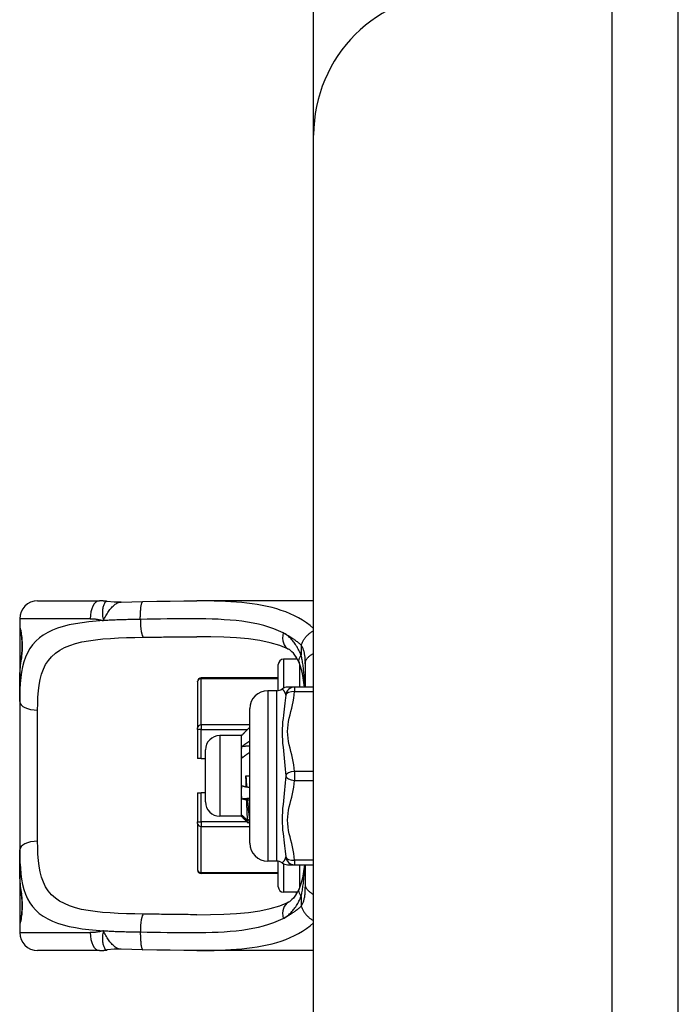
# Model space of a CAD drawing. Header units: inches. Extents: x 4 to 114, y 7 to 59.
# Tile 83 of 98: x 32.24 to 33.68, y 33.17 to 35.33. Entities that reach past the tile are written whole.
import ezdxf

# ---------------------------------------------------------------- set-up
doc = ezdxf.new("R2010")
doc.units = ezdxf.units.IN
doc.header["$MEASUREMENT"] = 0
doc.layers.add('Visible Edges(ANSI)', color=7, linetype='Continuous', lineweight=25)
doc.layers.add('Visible Tangent Edges(ANSI)', color=7, linetype='Continuous', lineweight=25)

msp = doc.modelspace()

# ---------------------------------------------------------------- linework, layer by layer
at = {"layer": 'Visible Edges(ANSI)'}
for p, q in [((33.6842, 27.9164), (33.6842, 39.4274)), ((32.8842, 35.0789), (32.8842, 35.4617)), ((32.8842, 32.2649), (32.8842, 35.0789)), ((32.2787, 34.0563), (32.4141, 34.0563)), ((32.8842, 34.0563), (32.6282, 34.0563)), ((32.2393, 34.0169), (32.2393, 33.9972)), ((32.2393, 33.9972), (32.2393, 33.8734)), ((32.8066, 33.8592), (32.8066, 33.9165)), ((32.8484, 33.9283), (32.8184, 33.9283)), ((32.8653, 33.9179), (32.8653, 33.8668)), ((32.2393, 33.835), (32.2393, 33.8734)), ((32.6294, 33.8788), (32.6294, 33.8794)), ((32.6294, 33.8788), (32.6294, 33.7772)), ((32.8066, 33.8872), (32.6373, 33.8872)), ((32.8033, 33.8589), (32.7836, 33.8589)), ((32.8424, 33.8668), (32.8269, 33.8668)), ((32.8842, 33.8668), (32.8424, 33.8668)), ((32.2393, 33.835), (32.2393, 33.5098)), ((32.7442, 33.5243), (32.7442, 33.8196)), ((32.6294, 33.7738), (32.6294, 33.7772)), ((32.6294, 33.7738), (32.6294, 33.7098)), ((32.7257, 33.7605), (32.6784, 33.7605)), ((32.7257, 33.7605), (32.7262, 33.761)), ((32.7257, 33.724), (32.7257, 33.7605)), ((32.6469, 33.6148), (32.6469, 33.729)), ((32.7257, 33.6359), (32.7257, 33.724)), ((32.6373, 33.7098), (32.6294, 33.7098)), ((32.6373, 33.7098), (32.6469, 33.7098)), ((32.7355, 33.6719), (32.7442, 33.6719)), ((32.6294, 33.635), (32.6373, 33.635)), ((32.6294, 33.635), (32.6294, 33.5711)), ((32.6469, 33.635), (32.6373, 33.635)), ((32.7257, 33.5838), (32.7257, 33.6359)), ((32.7363, 33.6478), (32.7371, 33.6482)), ((32.6294, 33.5676), (32.6294, 33.5711)), ((32.7257, 33.5833), (32.6784, 33.5833)), ((32.7257, 33.5833), (32.7257, 33.5838)), ((32.7257, 33.5833), (32.7262, 33.5828)), ((32.7271, 33.5822), (32.7305, 33.5821)), ((32.7442, 33.5722), (32.7405, 33.5685)), ((32.7442, 33.5722), (32.7406, 33.5686)), ((32.7436, 33.5776), (32.7442, 33.5769)), ((32.6294, 33.5676), (32.6294, 33.466)), ((32.2393, 33.4714), (32.2393, 33.5098)), ((32.8033, 33.4849), (32.7836, 33.4849)), ((32.8066, 33.4283), (32.8066, 33.4846)), ((32.2393, 33.4714), (32.2393, 33.3476)), ((32.6294, 33.4655), (32.6294, 33.466)), ((32.8269, 33.477), (32.8424, 33.477)), ((32.8424, 33.477), (32.8842, 33.477)), ((32.8653, 33.477), (32.8653, 33.4335)), ((32.8066, 33.4576), (32.6373, 33.4576)), ((32.8484, 33.4165), (32.8184, 33.4165)), ((32.2393, 33.3476), (32.2393, 33.3279)), ((32.4141, 33.2886), (32.2787, 33.2886)), ((32.8842, 33.2886), (32.6282, 33.2886))]:
    msp.add_line(p, q, dxfattribs=at)
at = {"layer": 'Visible Edges(ANSI)', "flags": 128}
for points in [[(32.4313, 34.055), (32.4305, 34.0551), (32.4298, 34.0552), (32.4291, 34.0553), (32.4284, 34.0554), (32.4277, 34.0555), (32.4269, 34.0556), (32.4262, 34.0557), (32.4255, 34.0557), (32.4248, 34.0558), (32.424, 34.0559), (32.4233, 34.0559), (32.4226, 34.056), (32.4219, 34.056), (32.4212, 34.0561), (32.4205, 34.0561), (32.4197, 34.0561), (32.419, 34.0562), (32.4183, 34.0562), (32.4176, 34.0562), (32.4169, 34.0562), (32.4162, 34.0563), (32.4155, 34.0563), (32.4148, 34.0563), (32.4141, 34.0563)], [(32.4616, 34.0535), (32.4464, 34.0535), (32.4313, 34.055)], [(32.4616, 34.0535), (32.4854, 34.0543), (32.5097, 34.0548)], [(32.5097, 34.0548), (32.5398, 34.0553), (32.5697, 34.0558), (32.5992, 34.0561), (32.6282, 34.0563)], [(32.2432, 33.9331), (32.2441, 33.94), (32.2448, 33.9483), (32.245, 33.9572), (32.2448, 33.9662), (32.2442, 33.9746), (32.2433, 33.9818), (32.2424, 33.987), (32.242, 33.9886), (32.2418, 33.9893)], [(32.8289, 33.9503), (32.81, 33.9579), (32.789, 33.9641), (32.766, 33.9689), (32.7411, 33.9725), (32.7148, 33.975), (32.6872, 33.9765), (32.6583, 33.9773), (32.6282, 33.9775)], [(32.8521, 33.921), (32.8461, 33.9323), (32.8397, 33.9412), (32.8366, 33.9445), (32.8337, 33.9472), (32.8311, 33.9491), (32.8289, 33.9503)], [(32.2393, 33.8734), (32.2395, 33.8889), (32.2402, 33.9041), (32.2413, 33.9188), (32.2432, 33.9331)], [(32.8639, 33.8668), (32.8622, 33.8822), (32.8597, 33.8966), (32.8563, 33.9097), (32.8521, 33.921)], [(32.7442, 33.779), (32.7435, 33.7783), (32.7428, 33.7776), (32.7421, 33.7769), (32.7414, 33.7762), (32.7407, 33.7754), (32.7399, 33.7747), (32.7392, 33.774), (32.7385, 33.7733), (32.7378, 33.7726), (32.7371, 33.7718), (32.7364, 33.7711), (32.7357, 33.7704), (32.7349, 33.7697), (32.7342, 33.7689), (32.7335, 33.7682), (32.7328, 33.7675), (32.7321, 33.7668), (32.7314, 33.766), (32.7306, 33.7653), (32.7299, 33.7646), (32.7292, 33.7639), (32.7285, 33.7631), (32.7278, 33.7624), (32.7271, 33.7617)], [(32.7271, 33.7617), (32.727, 33.7617), (32.727, 33.7616), (32.7269, 33.7616), (32.7269, 33.7616), (32.7269, 33.7615), (32.7268, 33.7615), (32.7268, 33.7615), (32.7267, 33.7615), (32.7267, 33.7614), (32.7266, 33.7614), (32.7266, 33.7614), (32.7266, 33.7613), (32.7265, 33.7613), (32.7265, 33.7613), (32.7265, 33.7613), (32.7264, 33.7612), (32.7264, 33.7612), (32.7264, 33.7612), (32.7263, 33.7611), (32.7263, 33.7611), (32.7263, 33.7611), (32.7262, 33.7611), (32.7262, 33.761), (32.7262, 33.761)], [(32.7271, 33.7368), (32.7278, 33.7373), (32.7285, 33.7378), (32.7292, 33.7383), (32.7299, 33.7388), (32.7306, 33.7393), (32.7314, 33.7398), (32.7321, 33.7403), (32.7328, 33.7408), (32.7335, 33.7413), (32.7342, 33.7418), (32.7349, 33.7423), (32.7357, 33.7428), (32.7364, 33.7433), (32.7371, 33.7438), (32.7378, 33.7443), (32.7385, 33.7448), (32.7392, 33.7453), (32.7399, 33.7458), (32.7407, 33.7463), (32.7414, 33.7468), (32.7421, 33.7473), (32.7428, 33.7478), (32.7435, 33.7483), (32.7442, 33.7488)], [(32.7257, 33.724), (32.7257, 33.7245), (32.7257, 33.7251), (32.7257, 33.7256), (32.7257, 33.7262), (32.7257, 33.7267), (32.7258, 33.7272), (32.7258, 33.7278), (32.7258, 33.7283), (32.7259, 33.7288), (32.7259, 33.7294), (32.726, 33.7299), (32.726, 33.7305), (32.7261, 33.731), (32.7262, 33.7315), (32.7262, 33.7321), (32.7263, 33.7326), (32.7264, 33.7331), (32.7265, 33.7337), (32.7266, 33.7342), (32.7267, 33.7347), (32.7268, 33.7353), (32.7269, 33.7358), (32.727, 33.7363), (32.7271, 33.7368)], [(32.7271, 33.7114), (32.727, 33.7119), (32.7269, 33.7124), (32.7267, 33.713), (32.7267, 33.7135), (32.7266, 33.714), (32.7265, 33.7145), (32.7264, 33.715), (32.7263, 33.7156), (32.7262, 33.7161), (32.7262, 33.7166), (32.7261, 33.7171), (32.726, 33.7177), (32.726, 33.7182), (32.7259, 33.7187), (32.7259, 33.7192), (32.7258, 33.7198), (32.7258, 33.7203), (32.7258, 33.7208), (32.7257, 33.7213), (32.7257, 33.7219), (32.7257, 33.7224), (32.7257, 33.7229), (32.7257, 33.7235), (32.7257, 33.724)], [(32.7271, 33.7368), (32.7278, 33.7369), (32.7285, 33.737), (32.7292, 33.737), (32.7299, 33.7371), (32.7306, 33.7371), (32.7314, 33.7372), (32.7321, 33.7373), (32.7328, 33.7373), (32.7335, 33.7374), (32.7342, 33.7374), (32.7349, 33.7375), (32.7357, 33.7376), (32.7364, 33.7376), (32.7371, 33.7377), (32.7378, 33.7377), (32.7385, 33.7378), (32.7392, 33.7378), (32.7399, 33.7379), (32.7407, 33.738), (32.7414, 33.738), (32.7421, 33.7381), (32.7428, 33.7381), (32.7435, 33.7382), (32.7442, 33.7383)], [(32.7442, 33.7238), (32.7435, 33.7233), (32.7428, 33.7227), (32.7421, 33.7222), (32.7414, 33.7217), (32.7407, 33.7212), (32.7399, 33.7206), (32.7392, 33.7201), (32.7385, 33.7196), (32.7378, 33.7191), (32.7371, 33.7186), (32.7364, 33.718), (32.7357, 33.7175), (32.7349, 33.717), (32.7342, 33.7165), (32.7335, 33.716), (32.7328, 33.7155), (32.7321, 33.715), (32.7314, 33.7144), (32.7306, 33.7139), (32.7299, 33.7134), (32.7292, 33.7129), (32.7285, 33.7124), (32.7278, 33.7119), (32.7271, 33.7114)], [(32.7355, 33.6719), (32.7356, 33.6709), (32.7357, 33.6699), (32.7357, 33.6689), (32.7358, 33.6679), (32.7358, 33.667), (32.7359, 33.666), (32.736, 33.665), (32.736, 33.664), (32.7361, 33.663), (32.7362, 33.662), (32.7362, 33.661), (32.7363, 33.66), (32.7364, 33.659), (32.7364, 33.658), (32.7365, 33.657), (32.7365, 33.656), (32.7366, 33.6551), (32.7367, 33.6541), (32.7367, 33.6531), (32.7368, 33.6521), (32.7369, 33.6511), (32.7369, 33.6502), (32.737, 33.6492), (32.7371, 33.6482)], [(32.7363, 33.6478), (32.7363, 33.6488), (32.7362, 33.6498), (32.7362, 33.6508), (32.7362, 33.6518), (32.7361, 33.6528), (32.7361, 33.6538), (32.7361, 33.6548), (32.736, 33.6558), (32.736, 33.6568), (32.736, 33.6578), (32.7359, 33.6588), (32.7359, 33.6598), (32.7359, 33.6608), (32.7359, 33.6618), (32.7358, 33.6628), (32.7358, 33.6638), (32.7358, 33.6649), (32.7357, 33.6659), (32.7357, 33.6669), (32.7357, 33.6679), (32.7356, 33.6689), (32.7356, 33.6699), (32.7356, 33.6709), (32.7355, 33.6719)], [(32.7257, 33.6359), (32.7257, 33.6365), (32.7257, 33.6371), (32.7257, 33.6377), (32.7257, 33.6383), (32.7257, 33.6389), (32.7258, 33.6396), (32.7258, 33.6402), (32.7258, 33.6408), (32.7259, 33.6414), (32.7259, 33.642), (32.726, 33.6426), (32.726, 33.6432), (32.7261, 33.6438), (32.7262, 33.6444), (32.7262, 33.645), (32.7263, 33.6456), (32.7264, 33.6462), (32.7265, 33.6468), (32.7266, 33.6474), (32.7267, 33.648), (32.7268, 33.6486), (32.7269, 33.6492), (32.727, 33.6498), (32.7271, 33.6504)], [(32.7271, 33.6216), (32.727, 33.6222), (32.7269, 33.6228), (32.7267, 33.6234), (32.7267, 33.624), (32.7266, 33.6246), (32.7265, 33.6252), (32.7264, 33.6258), (32.7263, 33.6264), (32.7262, 33.627), (32.7262, 33.6276), (32.7261, 33.6282), (32.726, 33.6287), (32.726, 33.6293), (32.7259, 33.6299), (32.7259, 33.6305), (32.7258, 33.6311), (32.7258, 33.6317), (32.7258, 33.6323), (32.7257, 33.6329), (32.7257, 33.6335), (32.7257, 33.6341), (32.7257, 33.6347), (32.7257, 33.6353), (32.7257, 33.6359)], [(32.7271, 33.6504), (32.7275, 33.6503), (32.7278, 33.6502), (32.7282, 33.6501), (32.7286, 33.65), (32.729, 33.6499), (32.7294, 33.6498), (32.7298, 33.6497), (32.7301, 33.6495), (32.7305, 33.6494), (32.7309, 33.6493), (32.7313, 33.6492), (32.7317, 33.6491), (32.7321, 33.649), (32.7325, 33.6489), (32.7328, 33.6488), (32.7332, 33.6487), (32.7336, 33.6486), (32.734, 33.6485), (32.7344, 33.6484), (32.7348, 33.6483), (32.7351, 33.6481), (32.7355, 33.648), (32.7359, 33.6479), (32.7363, 33.6478)], [(32.7371, 33.6482), (32.7374, 33.6482), (32.7377, 33.6481), (32.738, 33.648), (32.7382, 33.6479), (32.7385, 33.6478), (32.7388, 33.6478), (32.7391, 33.6477), (32.7394, 33.6476), (32.7397, 33.6475), (32.74, 33.6474), (32.7403, 33.6474), (32.7406, 33.6473), (32.7409, 33.6472), (32.7412, 33.6471), (32.7415, 33.647), (32.7418, 33.647), (32.7421, 33.6469), (32.7424, 33.6468), (32.7427, 33.6467), (32.743, 33.6467), (32.7433, 33.6466), (32.7436, 33.6465), (32.7439, 33.6464), (32.7442, 33.6464)], [(32.7271, 33.6216), (32.7278, 33.6217), (32.7285, 33.6218), (32.7292, 33.6219), (32.7299, 33.6219), (32.7306, 33.622), (32.7314, 33.6221), (32.7321, 33.6221), (32.7328, 33.6222), (32.7335, 33.6223), (32.7342, 33.6224), (32.7349, 33.6224), (32.7357, 33.6225), (32.7364, 33.6226), (32.7371, 33.6226), (32.7378, 33.6227), (32.7385, 33.6228), (32.7392, 33.6229), (32.7399, 33.6229), (32.7407, 33.623), (32.7414, 33.6231), (32.7421, 33.6231), (32.7428, 33.6232), (32.7435, 33.6233), (32.7442, 33.6234)], [(32.7373, 33.6186), (32.7369, 33.6187), (32.7364, 33.6188), (32.736, 33.619), (32.7356, 33.6191), (32.7352, 33.6192), (32.7347, 33.6193), (32.7343, 33.6195), (32.7339, 33.6196), (32.7335, 33.6197), (32.733, 33.6198), (32.7326, 33.62), (32.7322, 33.6201), (32.7318, 33.6202), (32.7313, 33.6203), (32.7309, 33.6205), (32.7305, 33.6206), (32.7301, 33.6207), (32.7296, 33.6209), (32.7292, 33.621), (32.7288, 33.6211), (32.7284, 33.6212), (32.7279, 33.6214), (32.7275, 33.6215), (32.7271, 33.6216)], [(32.739, 33.6195), (32.739, 33.6195), (32.7389, 33.6194), (32.7388, 33.6194), (32.7388, 33.6193), (32.7387, 33.6193), (32.7386, 33.6193), (32.7385, 33.6192), (32.7385, 33.6192), (32.7384, 33.6192), (32.7383, 33.6191), (32.7382, 33.6191), (32.7382, 33.619), (32.7381, 33.619), (32.738, 33.619), (32.7379, 33.6189), (32.7379, 33.6189), (32.7378, 33.6189), (32.7377, 33.6188), (32.7377, 33.6188), (32.7376, 33.6187), (32.7375, 33.6187), (32.7374, 33.6187), (32.7374, 33.6186), (32.7373, 33.6186)], [(32.7396, 33.5734), (32.7395, 33.5743), (32.7394, 33.5754), (32.7393, 33.5766), (32.7392, 33.5778), (32.7391, 33.5792), (32.739, 33.5806), (32.7389, 33.5821), (32.7388, 33.5836), (32.7387, 33.5853), (32.7386, 33.587), (32.7385, 33.5888), (32.7384, 33.5907), (32.7383, 33.5927), (32.7382, 33.5947), (32.7382, 33.5968), (32.7381, 33.599), (32.738, 33.6013), (32.7379, 33.6036), (32.7378, 33.6059), (32.7377, 33.6084), (32.7376, 33.6108), (32.7375, 33.6134), (32.7374, 33.616), (32.7373, 33.6186)], [(32.7442, 33.618), (32.744, 33.6181), (32.7438, 33.6181), (32.7436, 33.6182), (32.7434, 33.6183), (32.7432, 33.6183), (32.7429, 33.6184), (32.7427, 33.6184), (32.7425, 33.6185), (32.7423, 33.6186), (32.7421, 33.6186), (32.7419, 33.6187), (32.7416, 33.6187), (32.7414, 33.6188), (32.7412, 33.6189), (32.741, 33.6189), (32.7408, 33.619), (32.7406, 33.6191), (32.7403, 33.6191), (32.7401, 33.6192), (32.7399, 33.6192), (32.7397, 33.6193), (32.7395, 33.6194), (32.7393, 33.6194), (32.739, 33.6195)], [(32.739, 33.6195), (32.7392, 33.617), (32.7394, 33.6146), (32.7396, 33.6122), (32.7398, 33.6099), (32.74, 33.6076), (32.7402, 33.6054), (32.7404, 33.6032), (32.7406, 33.6012), (32.7407, 33.5991), (32.7409, 33.5972), (32.7411, 33.5953), (32.7413, 33.5935), (32.7415, 33.5917), (32.7417, 33.5901), (32.7419, 33.5885), (32.7421, 33.5869), (32.7422, 33.5855), (32.7424, 33.5841), (32.7426, 33.5828), (32.7428, 33.5816), (32.743, 33.5805), (32.7432, 33.5794), (32.7434, 33.5785), (32.7436, 33.5776)], [(32.7257, 33.5838), (32.7257, 33.5839), (32.7257, 33.584), (32.7257, 33.584), (32.7257, 33.5841), (32.7257, 33.5842), (32.7258, 33.5842), (32.7258, 33.5843), (32.7258, 33.5844), (32.7259, 33.5845), (32.7259, 33.5845), (32.726, 33.5846), (32.726, 33.5847), (32.7261, 33.5847), (32.7262, 33.5848), (32.7262, 33.5849), (32.7263, 33.5849), (32.7264, 33.585), (32.7265, 33.5851), (32.7266, 33.5852), (32.7267, 33.5852), (32.7268, 33.5853), (32.7269, 33.5854), (32.727, 33.5854), (32.7271, 33.5855)], [(32.7271, 33.5822), (32.727, 33.5822), (32.7269, 33.5823), (32.7267, 33.5824), (32.7267, 33.5825), (32.7266, 33.5825), (32.7265, 33.5826), (32.7264, 33.5827), (32.7263, 33.5827), (32.7262, 33.5828), (32.7262, 33.5829), (32.7261, 33.5829), (32.726, 33.583), (32.726, 33.5831), (32.7259, 33.5831), (32.7259, 33.5832), (32.7258, 33.5833), (32.7258, 33.5833), (32.7258, 33.5834), (32.7257, 33.5835), (32.7257, 33.5836), (32.7257, 33.5836), (32.7257, 33.5837), (32.7257, 33.5838), (32.7257, 33.5838)], [(32.7271, 33.5855), (32.7276, 33.585), (32.7281, 33.5845), (32.7286, 33.584), (32.7292, 33.5835), (32.7297, 33.583), (32.7302, 33.5825), (32.7307, 33.582), (32.7312, 33.5815), (32.7318, 33.5809), (32.7323, 33.5804), (32.7328, 33.5799), (32.7333, 33.5794), (32.7338, 33.5789), (32.7344, 33.5784), (32.7349, 33.5779), (32.7354, 33.5774), (32.7359, 33.5769), (32.7365, 33.5764), (32.737, 33.5759), (32.7375, 33.5754), (32.738, 33.5749), (32.7385, 33.5744), (32.7391, 33.5739), (32.7396, 33.5734)], [(32.7405, 33.5685), (32.74, 33.5691), (32.7394, 33.5697), (32.7389, 33.5702), (32.7383, 33.5708), (32.7377, 33.5714), (32.7372, 33.5719), (32.7366, 33.5725), (32.7361, 33.5731), (32.7355, 33.5736), (32.7349, 33.5742), (32.7344, 33.5748), (32.7338, 33.5753), (32.7332, 33.5759), (32.7327, 33.5765), (32.7321, 33.577), (32.7316, 33.5776), (32.731, 33.5782), (32.7304, 33.5787), (32.7299, 33.5793), (32.7293, 33.5799), (32.7288, 33.5805), (32.7282, 33.581), (32.7276, 33.5816), (32.7271, 33.5822)], [(32.7396, 33.5734), (32.7397, 33.5735), (32.7399, 33.5737), (32.7401, 33.5739), (32.7402, 33.5741), (32.7404, 33.5742), (32.7406, 33.5744), (32.7407, 33.5746), (32.7409, 33.5748), (32.7411, 33.5749), (32.7412, 33.5751), (32.7414, 33.5753), (32.7416, 33.5755), (32.7417, 33.5757), (32.7419, 33.5758), (32.7421, 33.576), (32.7422, 33.5762), (32.7424, 33.5764), (32.7426, 33.5765), (32.7427, 33.5767), (32.7429, 33.5769), (32.7431, 33.5771), (32.7432, 33.5772), (32.7434, 33.5774), (32.7436, 33.5776)], [(32.7406, 33.5686), (32.7406, 33.5686), (32.7406, 33.5686), (32.7406, 33.5686), (32.7406, 33.5686), (32.7406, 33.5686), (32.7406, 33.5686), (32.7406, 33.5686), (32.7406, 33.5685), (32.7406, 33.5685), (32.7406, 33.5685), (32.7406, 33.5685), (32.7406, 33.5685), (32.7406, 33.5685), (32.7406, 33.5685), (32.7406, 33.5685), (32.7406, 33.5685), (32.7406, 33.5685), (32.7406, 33.5685), (32.7406, 33.5685), (32.7406, 33.5685), (32.7406, 33.5685), (32.7405, 33.5685), (32.7405, 33.5685), (32.7405, 33.5685)], [(32.2432, 33.4118), (32.2413, 33.426), (32.2402, 33.4407), (32.2395, 33.4559), (32.2393, 33.4714)], [(32.8638, 33.477), (32.8621, 33.4619), (32.8596, 33.4478), (32.8563, 33.435), (32.8521, 33.4239)], [(32.8521, 33.4239), (32.8461, 33.4126), (32.8397, 33.4037), (32.8366, 33.4003), (32.8337, 33.3977), (32.8311, 33.3958), (32.8289, 33.3946)], [(32.2418, 33.3556), (32.242, 33.3562), (32.2424, 33.3578), (32.2433, 33.3631), (32.2442, 33.3703), (32.2448, 33.3786), (32.245, 33.3877), (32.2448, 33.3966), (32.2441, 33.4049), (32.2432, 33.4118)], [(32.6282, 33.3673), (32.6582, 33.3675), (32.6871, 33.3683), (32.7148, 33.3699), (32.7411, 33.3723), (32.7659, 33.3759), (32.7889, 33.3807), (32.81, 33.387), (32.8289, 33.3946)], [(32.4141, 33.2886), (32.4148, 33.2886), (32.4155, 33.2886), (32.4162, 33.2886), (32.4169, 33.2886), (32.4176, 33.2886), (32.4183, 33.2886), (32.419, 33.2887), (32.4197, 33.2887), (32.4205, 33.2887), (32.4212, 33.2888), (32.4219, 33.2888), (32.4226, 33.2889), (32.4233, 33.2889), (32.424, 33.289), (32.4248, 33.2891), (32.4255, 33.2891), (32.4262, 33.2892), (32.4269, 33.2893), (32.4277, 33.2894), (32.4284, 33.2894), (32.4291, 33.2895), (32.4298, 33.2896), (32.4305, 33.2897), (32.4313, 33.2898)], [(32.4616, 33.2914), (32.4464, 33.2913), (32.4313, 33.2898)], [(32.5097, 33.29), (32.4854, 33.2905), (32.4616, 33.2914)], [(32.6282, 33.2886), (32.5992, 33.2887), (32.5697, 33.2891), (32.5398, 33.2895), (32.5097, 33.29)]]:
    msp.add_lwpolyline(points, dxfattribs=at)
at = {"layer": 'Visible Edges(ANSI)'}
for centre, radius, start, end in [((33.1962, 35.0789), 0.312, 90, 180), ((32.2787, 34.0169), 0.0394, 90, 180), ((32.259, 33.9972), 0.0197, 180, 213.12), ((32.8184, 33.9165), 0.0118, 90, 180), ((32.6373, 33.8794), 0.00787, 90, 180), ((32.7836, 33.8196), 0.0394, 90, 180), ((32.8033, 33.8786), 0.0197, 270, 306.8699), ((32.8269, 33.8471), 0.0197, 90, 126.8699), ((32.6784, 33.729), 0.0315, 90, 180), ((32.6784, 33.6148), 0.0315, 180, 270), ((32.7836, 33.5243), 0.0394, 180, 270), ((32.8033, 33.4652), 0.0197, 53.1301, 90), ((32.6373, 33.4655), 0.00787, 180, 270), ((32.8269, 33.4967), 0.0197, 233.1301, 270), ((32.8184, 33.4283), 0.0118, 180, 270), ((32.259, 33.3476), 0.0197, 146.88, 180), ((32.2787, 33.3279), 0.0394, 180, 270)]:
    msp.add_arc(centre, radius, start, end, dxfattribs=at)
at = {"layer": 'Visible Tangent Edges(ANSI)'}
for p, q in [((33.5382, 39.4274), (33.5382, 27.9164)), ((32.394, 34.0169), (32.2393, 34.0169)), ((32.2393, 33.9972), (32.2399, 33.9972)), ((32.8569, 33.959), (32.8569, 33.9374)), ((32.8184, 33.9283), (32.8184, 33.8649)), ((32.8456, 33.933), (32.8456, 33.9283)), ((32.8538, 33.8668), (32.8538, 33.9169)), ((32.6373, 33.8872), (32.6373, 33.8857)), ((32.6373, 33.8857), (32.8066, 33.8857)), ((32.6373, 33.7841), (32.6373, 33.8857)), ((32.7836, 33.8589), (32.7836, 33.4849)), ((32.8033, 33.4849), (32.8033, 33.8589)), ((32.8424, 33.8668), (32.8424, 33.857)), ((32.8424, 33.857), (32.8842, 33.857)), ((32.2787, 33.5284), (32.2787, 33.8165)), ((32.6373, 33.7738), (32.6294, 33.7738)), ((32.6373, 33.7841), (32.6373, 33.7738)), ((32.7442, 33.7841), (32.6373, 33.7841)), ((32.6373, 33.7738), (32.739, 33.7738)), ((32.6373, 33.7098), (32.6373, 33.7738)), ((32.6784, 33.7605), (32.6784, 33.5833)), ((32.8842, 33.6818), (32.8424, 33.6818)), ((32.8424, 33.6818), (32.8424, 33.6621)), ((32.8424, 33.6621), (32.8842, 33.6621)), ((32.6373, 33.5711), (32.6373, 33.635)), ((32.6294, 33.5711), (32.6373, 33.5711)), ((32.6373, 33.5711), (32.6373, 33.5608)), ((32.738, 33.5711), (32.6373, 33.5711)), ((32.7442, 33.5711), (32.7431, 33.5711)), ((32.6373, 33.5608), (32.7442, 33.5608)), ((32.6373, 33.4591), (32.6373, 33.5608)), ((32.8842, 33.4869), (32.8424, 33.4869)), ((32.8424, 33.4869), (32.8424, 33.477)), ((32.8184, 33.479), (32.8184, 33.4165)), ((32.8538, 33.4279), (32.8538, 33.477)), ((32.6373, 33.4591), (32.6373, 33.4576)), ((32.8066, 33.4591), (32.6373, 33.4591)), ((32.8456, 33.4165), (32.8456, 33.4118)), ((32.8569, 33.4075), (32.8569, 33.3858)), ((32.2399, 33.3476), (32.2393, 33.3476)), ((32.2393, 33.3279), (32.394, 33.3279))]:
    msp.add_line(p, q, dxfattribs=at)
at = {"layer": 'Visible Tangent Edges(ANSI)', "flags": 128}
for points in [[(32.4313, 34.055), (32.4305, 34.055), (32.4296, 34.0549), (32.4288, 34.0545), (32.428, 34.054), (32.4272, 34.0533), (32.4264, 34.0524), (32.4257, 34.0514), (32.425, 34.0501), (32.4243, 34.0487), (32.4236, 34.0472), (32.423, 34.0454), (32.4225, 34.0436), (32.422, 34.0416), (32.4216, 34.0394), (32.4212, 34.0372), (32.4209, 34.0348), (32.4207, 34.0324), (32.4206, 34.0298), (32.4206, 34.0272), (32.4208, 34.0244), (32.421, 34.0216), (32.4215, 34.0187), (32.4221, 34.0158), (32.4228, 34.0128)], [(32.4228, 34.0128), (32.4242, 34.0154), (32.4256, 34.018), (32.4271, 34.0206), (32.4285, 34.0231), (32.4299, 34.0256), (32.4314, 34.028), (32.4328, 34.0304), (32.4343, 34.0327), (32.4359, 34.035), (32.4374, 34.0371), (32.439, 34.0392), (32.4406, 34.0411), (32.4423, 34.0429), (32.444, 34.0446), (32.4457, 34.0462), (32.4474, 34.0476), (32.4491, 34.0489), (32.4509, 34.05), (32.4526, 34.051), (32.4544, 34.0518), (32.4562, 34.0525), (32.458, 34.053), (32.4598, 34.0533), (32.4616, 34.0535)], [(32.504, 34.0155), (32.5039, 34.0178), (32.5039, 34.0201), (32.504, 34.0225), (32.504, 34.0249), (32.5041, 34.0273), (32.5042, 34.0297), (32.5043, 34.0321), (32.5045, 34.0344), (32.5047, 34.0367), (32.5049, 34.0389), (32.5051, 34.041), (32.5054, 34.043), (32.5057, 34.0449), (32.506, 34.0466), (32.5063, 34.0482), (32.5066, 34.0496), (32.507, 34.0509), (32.5074, 34.0519), (32.5077, 34.0528), (32.5081, 34.0536), (32.5085, 34.0541), (32.5089, 34.0545), (32.5093, 34.0547), (32.5097, 34.0548)], [(32.8842, 33.9952), (32.8764, 34.0018), (32.8683, 34.0079), (32.8599, 34.0136), (32.8511, 34.0188), (32.8421, 34.0236), (32.8327, 34.0279), (32.8232, 34.0319), (32.8133, 34.0354), (32.8032, 34.0386), (32.7929, 34.0415), (32.7823, 34.044), (32.7715, 34.0463), (32.7605, 34.0482), (32.7493, 34.0499), (32.7379, 34.0513), (32.7263, 34.0526), (32.7146, 34.0536), (32.7027, 34.0544), (32.6906, 34.055), (32.6784, 34.0555), (32.6661, 34.0559), (32.6536, 34.0561), (32.641, 34.0562), (32.6282, 34.0563)], [(32.4228, 34.0128), (32.4067, 34.0116), (32.3911, 34.0101), (32.3761, 34.0083), (32.3616, 34.0061), (32.3478, 34.0034), (32.3348, 34.0002), (32.3226, 33.9964), (32.3112, 33.9919), (32.3007, 33.9868), (32.2911, 33.9811), (32.2824, 33.9747), (32.2746, 33.9677), (32.2676, 33.9599), (32.2616, 33.9515), (32.2565, 33.9424), (32.2522, 33.9326), (32.2486, 33.9222), (32.2458, 33.9113), (32.2435, 33.8997), (32.2418, 33.8877), (32.2406, 33.8751), (32.2399, 33.8621), (32.2394, 33.8488), (32.2393, 33.835)], [(32.394, 34.0169), (32.3952, 34.0169), (32.3964, 34.0169), (32.3976, 34.0169), (32.3988, 34.0168), (32.4, 34.0167), (32.4012, 34.0167), (32.4024, 34.0166), (32.4036, 34.0165), (32.4048, 34.0164), (32.406, 34.0162), (32.4072, 34.0161), (32.4084, 34.0159), (32.4096, 34.0157), (32.4108, 34.0155), (32.412, 34.0153), (32.4132, 34.0151), (32.4144, 34.0149), (32.4156, 34.0146), (32.4168, 34.0143), (32.418, 34.0141), (32.4192, 34.0138), (32.4204, 34.0134), (32.4216, 34.0131), (32.4228, 34.0128)], [(32.504, 34.0155), (32.5005, 34.0154), (32.497, 34.0154), (32.4935, 34.0153), (32.49, 34.0152), (32.4866, 34.0152), (32.4831, 34.0151), (32.4797, 34.015), (32.4762, 34.015), (32.4728, 34.0149), (32.4694, 34.0148), (32.466, 34.0147), (32.4626, 34.0146), (32.4592, 34.0145), (32.4558, 34.0144), (32.4525, 34.0142), (32.4491, 34.0141), (32.4458, 34.014), (32.4424, 34.0138), (32.4391, 34.0137), (32.4358, 34.0135), (32.4326, 34.0133), (32.4293, 34.0132), (32.4261, 34.013), (32.4228, 34.0128)], [(32.8174, 33.9859), (32.8073, 33.9907), (32.7967, 33.9949), (32.7858, 33.9986), (32.7746, 34.0019), (32.763, 34.0048), (32.7512, 34.0073), (32.7391, 34.0095), (32.7267, 34.0113), (32.7141, 34.0128), (32.7012, 34.014), (32.6882, 34.0149), (32.675, 34.0157), (32.6616, 34.0162), (32.648, 34.0166), (32.6342, 34.0168), (32.6202, 34.0169), (32.6061, 34.0169), (32.5918, 34.0168), (32.5773, 34.0167), (32.5628, 34.0164), (32.5482, 34.0162), (32.5335, 34.016), (32.5188, 34.0157), (32.504, 34.0155)], [(32.2432, 33.93), (32.2437, 33.9329), (32.2441, 33.936), (32.2445, 33.9393), (32.2448, 33.9428), (32.2451, 33.9464), (32.2452, 33.9502), (32.2454, 33.954), (32.2454, 33.9579), (32.2454, 33.9618), (32.2452, 33.9656), (32.245, 33.9693), (32.2448, 33.973), (32.2444, 33.9765), (32.2441, 33.9798), (32.2436, 33.9829), (32.2432, 33.9858), (32.2427, 33.9883), (32.2423, 33.9906), (32.2418, 33.9926), (32.2414, 33.9942), (32.2409, 33.9955), (32.2406, 33.9964), (32.2402, 33.997), (32.2399, 33.9972)], [(32.8174, 33.9859), (32.8192, 33.985), (32.821, 33.9841), (32.8228, 33.9831), (32.8245, 33.9822), (32.8263, 33.9812), (32.828, 33.9802), (32.8297, 33.9792), (32.8314, 33.9781), (32.8331, 33.9771), (32.8348, 33.976), (32.8365, 33.9749), (32.8381, 33.9738), (32.8398, 33.9727), (32.8414, 33.9715), (32.843, 33.9704), (32.8446, 33.9692), (32.8462, 33.968), (32.8478, 33.9668), (32.8493, 33.9655), (32.8509, 33.9643), (32.8524, 33.963), (32.8539, 33.9617), (32.8554, 33.9604), (32.8569, 33.959)], [(32.8569, 33.9374), (32.8557, 33.9401), (32.8545, 33.9428), (32.8532, 33.9454), (32.8519, 33.948), (32.8505, 33.9505), (32.8491, 33.953), (32.8477, 33.9554), (32.8462, 33.9578), (32.8447, 33.9601), (32.8432, 33.9623), (32.8416, 33.9645), (32.84, 33.9666), (32.8383, 33.9686), (32.8366, 33.9706), (32.8349, 33.9725), (32.8331, 33.9744), (32.8313, 33.9761), (32.8294, 33.9778), (32.8275, 33.9794), (32.8255, 33.9809), (32.8236, 33.9823), (32.8215, 33.9836), (32.8195, 33.9848), (32.8174, 33.9859)], [(32.8569, 33.959), (32.8574, 33.9606), (32.858, 33.9621), (32.8587, 33.9636), (32.8594, 33.9652), (32.8602, 33.9667), (32.861, 33.9683), (32.8619, 33.9698), (32.8629, 33.9714), (32.8639, 33.9729), (32.865, 33.9744), (32.8662, 33.9759), (32.8674, 33.9773), (32.8686, 33.9787), (32.8699, 33.98), (32.8712, 33.9813), (32.8726, 33.9826), (32.874, 33.9837), (32.8754, 33.9849), (32.8769, 33.9859), (32.8783, 33.9869), (32.8798, 33.9879), (32.8813, 33.9887), (32.8827, 33.9895), (32.8842, 33.9903)], [(32.2787, 33.8165), (32.2788, 33.831), (32.2794, 33.845), (32.2804, 33.8586), (32.282, 33.8715), (32.2843, 33.8838), (32.2874, 33.8954), (32.2913, 33.9062), (32.2962, 33.9163), (32.3022, 33.9254), (32.3093, 33.9337), (32.3176, 33.9411), (32.327, 33.9477), (32.3375, 33.9535), (32.349, 33.9584), (32.3617, 33.9626), (32.3754, 33.966), (32.39, 33.9687), (32.4055, 33.9709), (32.4216, 33.9726), (32.4384, 33.9739), (32.4558, 33.9749), (32.4736, 33.9755), (32.4918, 33.976), (32.5103, 33.9763)], [(32.5103, 33.9763), (32.5153, 33.9763), (32.5203, 33.9764), (32.5253, 33.9765), (32.5302, 33.9765), (32.5352, 33.9766), (32.5402, 33.9767), (32.5452, 33.9767), (32.5501, 33.9768), (32.5551, 33.9769), (32.5601, 33.977), (32.565, 33.977), (32.5699, 33.9771), (32.5749, 33.9771), (32.5798, 33.9772), (32.5847, 33.9773), (32.5896, 33.9773), (32.5945, 33.9774), (32.5993, 33.9774), (32.6042, 33.9774), (32.609, 33.9775), (32.6139, 33.9775), (32.6187, 33.9775), (32.6235, 33.9775), (32.6282, 33.9775)], [(32.8569, 33.959), (32.8576, 33.9577), (32.8583, 33.9564), (32.859, 33.955), (32.8596, 33.9536), (32.8602, 33.9521), (32.8608, 33.9506), (32.8613, 33.9491), (32.8618, 33.9476), (32.8623, 33.946), (32.8627, 33.9444), (32.8631, 33.9427), (32.8634, 33.941), (32.8637, 33.9393), (32.864, 33.9376), (32.8643, 33.9358), (32.8645, 33.934), (32.8647, 33.9322), (32.8649, 33.9303), (32.865, 33.9284), (32.8651, 33.9264), (32.8652, 33.9244), (32.8653, 33.9223), (32.8653, 33.9201), (32.8653, 33.9179)], [(32.8647, 33.8668), (32.8645, 33.8699), (32.8644, 33.873), (32.8643, 33.8761), (32.8641, 33.8791), (32.8639, 33.8822), (32.8637, 33.8852), (32.8635, 33.8882), (32.8633, 33.8913), (32.8631, 33.8943), (32.8628, 33.8973), (32.8625, 33.9003), (32.8622, 33.9032), (32.8619, 33.9062), (32.8616, 33.9091), (32.8612, 33.9121), (32.8609, 33.915), (32.8605, 33.9179), (32.86, 33.9207), (32.8596, 33.9236), (32.8591, 33.9264), (32.8586, 33.9292), (32.8581, 33.9319), (32.8575, 33.9347), (32.8569, 33.9374)], [(32.8653, 33.9179), (32.8653, 33.9188), (32.8654, 33.9198), (32.8656, 33.9207), (32.8658, 33.9217), (32.8661, 33.9227), (32.8664, 33.9237), (32.8668, 33.9247), (32.8673, 33.9257), (32.8679, 33.9267), (32.8685, 33.9278), (32.8692, 33.9288), (32.87, 33.9298), (32.8708, 33.9308), (32.8717, 33.9319), (32.8727, 33.9329), (32.8738, 33.9338), (32.8749, 33.9348), (32.8761, 33.9357), (32.8773, 33.9367), (32.8786, 33.9375), (32.8799, 33.9384), (32.8813, 33.9392), (32.8827, 33.94), (32.8842, 33.9408)], [(32.2393, 33.8734), (32.2393, 33.8759), (32.2393, 33.8785), (32.2394, 33.881), (32.2394, 33.8835), (32.2395, 33.886), (32.2395, 33.8884), (32.2396, 33.8909), (32.2397, 33.8933), (32.2398, 33.8957), (32.2399, 33.8981), (32.24, 33.9005), (32.2402, 33.9029), (32.2403, 33.9053), (32.2405, 33.9076), (32.2407, 33.9099), (32.2409, 33.9122), (32.2411, 33.9145), (32.2414, 33.9168), (32.2416, 33.919), (32.2419, 33.9213), (32.2422, 33.9235), (32.2425, 33.9257), (32.2429, 33.9279), (32.2432, 33.93)], [(32.8151, 33.8629), (32.8151, 33.8628), (32.8152, 33.8627), (32.8154, 33.8626), (32.8156, 33.8624), (32.8159, 33.8621), (32.8162, 33.8618), (32.8166, 33.8614), (32.817, 33.861), (32.8174, 33.8605), (32.8179, 33.86), (32.8183, 33.8594), (32.8188, 33.8588), (32.8192, 33.8582), (32.8197, 33.8575), (32.8201, 33.8568), (32.8205, 33.856), (32.8209, 33.8552), (32.8213, 33.8544), (32.8217, 33.8536), (32.822, 33.8527), (32.8223, 33.8518), (32.8225, 33.8509), (32.8227, 33.85), (32.8229, 33.849)], [(32.8424, 33.6818), (32.8417, 33.6891), (32.8407, 33.6965), (32.8393, 33.7038), (32.8378, 33.7111), (32.836, 33.7183), (32.8342, 33.7255), (32.8324, 33.7328), (32.8307, 33.74), (32.8292, 33.7473), (32.828, 33.7546), (32.8272, 33.7619), (32.8269, 33.7693), (32.8272, 33.7767), (32.828, 33.7841), (32.8292, 33.7914), (32.8307, 33.7987), (32.8324, 33.8059), (32.8342, 33.8131), (32.836, 33.8204), (32.8378, 33.8276), (32.8393, 33.8349), (32.8407, 33.8423), (32.8417, 33.8496), (32.8424, 33.857)], [(32.8229, 33.849), (32.8225, 33.8434), (32.822, 33.8375), (32.8213, 33.8314), (32.8205, 33.8252), (32.8197, 33.8187), (32.8188, 33.8121), (32.8178, 33.8052), (32.817, 33.7981), (32.8162, 33.7907), (32.8156, 33.7832), (32.8152, 33.7753), (32.8151, 33.7674), (32.8152, 33.7593), (32.8156, 33.7511), (32.8162, 33.7429), (32.817, 33.7348), (32.8179, 33.7267), (32.8188, 33.7186), (32.8197, 33.7106), (32.8205, 33.7027), (32.8213, 33.6949), (32.822, 33.6871), (32.8225, 33.6795), (32.8229, 33.6719)], [(32.8229, 33.6719), (32.8225, 33.6644), (32.822, 33.6567), (32.8213, 33.649), (32.8205, 33.6411), (32.8197, 33.6332), (32.8188, 33.6252), (32.8178, 33.6171), (32.817, 33.609), (32.8162, 33.6009), (32.8156, 33.5927), (32.8152, 33.5845), (32.8151, 33.5764), (32.8152, 33.5684), (32.8156, 33.5606), (32.8162, 33.5531), (32.817, 33.5457), (32.8179, 33.5386), (32.8188, 33.5317), (32.8197, 33.5251), (32.8205, 33.5187), (32.8213, 33.5124), (32.822, 33.5064), (32.8225, 33.5005), (32.8229, 33.4948)], [(32.8424, 33.4869), (32.8417, 33.4943), (32.8407, 33.5016), (32.8393, 33.5089), (32.8378, 33.5162), (32.836, 33.5234), (32.8342, 33.5307), (32.8324, 33.5379), (32.8307, 33.5451), (32.8292, 33.5524), (32.828, 33.5597), (32.8272, 33.5671), (32.8269, 33.5745), (32.8272, 33.5819), (32.828, 33.5892), (32.8292, 33.5965), (32.8307, 33.6038), (32.8324, 33.611), (32.8342, 33.6183), (32.836, 33.6255), (32.8378, 33.6328), (32.8393, 33.6401), (32.8407, 33.6474), (32.8417, 33.6547), (32.8424, 33.6621)], [(32.5103, 33.3686), (32.4918, 33.3689), (32.4735, 33.3694), (32.4555, 33.3701), (32.4381, 33.371), (32.4213, 33.3723), (32.4051, 33.374), (32.3898, 33.3762), (32.3752, 33.3789), (32.3615, 33.3824), (32.3489, 33.3865), (32.3373, 33.3915), (32.3268, 33.3972), (32.3175, 33.4037), (32.3092, 33.4111), (32.3021, 33.4194), (32.2962, 33.4286), (32.2913, 33.4387), (32.2874, 33.4495), (32.2843, 33.4612), (32.282, 33.4735), (32.2804, 33.4864), (32.2794, 33.4999), (32.2788, 33.5139), (32.2787, 33.5284)], [(32.2393, 33.5098), (32.2394, 33.4961), (32.2399, 33.4828), (32.2407, 33.4698), (32.2419, 33.4573), (32.2436, 33.4452), (32.2458, 33.4337), (32.2487, 33.4227), (32.2522, 33.4122), (32.2565, 33.4024), (32.2616, 33.3933), (32.2676, 33.3849), (32.2745, 33.3771), (32.2823, 33.3701), (32.2911, 33.3637), (32.3007, 33.3581), (32.3112, 33.353), (32.3226, 33.3486), (32.3347, 33.3447), (32.3478, 33.3415), (32.3615, 33.3388), (32.376, 33.3365), (32.391, 33.3347), (32.4067, 33.3332), (32.4228, 33.3321)], [(32.8229, 33.4948), (32.8227, 33.4939), (32.8225, 33.493), (32.8223, 33.4921), (32.822, 33.4912), (32.8217, 33.4903), (32.8213, 33.4895), (32.8209, 33.4886), (32.8205, 33.4879), (32.8201, 33.4871), (32.8197, 33.4864), (32.8192, 33.4857), (32.8188, 33.485), (32.8183, 33.4844), (32.8179, 33.4839), (32.8174, 33.4833), (32.817, 33.4829), (32.8166, 33.4824), (32.8162, 33.4821), (32.8159, 33.4817), (32.8156, 33.4815), (32.8154, 33.4813), (32.8152, 33.4811), (32.8151, 33.481), (32.8151, 33.481)], [(32.2432, 33.4148), (32.2429, 33.417), (32.2425, 33.4192), (32.2422, 33.4214), (32.2419, 33.4236), (32.2416, 33.4258), (32.2414, 33.428), (32.2411, 33.4303), (32.2409, 33.4326), (32.2407, 33.4349), (32.2405, 33.4372), (32.2403, 33.4396), (32.2402, 33.4419), (32.24, 33.4443), (32.2399, 33.4467), (32.2398, 33.4491), (32.2397, 33.4515), (32.2396, 33.454), (32.2395, 33.4564), (32.2395, 33.4589), (32.2394, 33.4614), (32.2394, 33.4639), (32.2393, 33.4664), (32.2393, 33.4689), (32.2393, 33.4714)], [(32.8569, 33.4075), (32.8575, 33.4101), (32.8581, 33.4128), (32.8586, 33.4156), (32.8591, 33.4183), (32.8596, 33.4211), (32.86, 33.4239), (32.8604, 33.4268), (32.8608, 33.4296), (32.8612, 33.4325), (32.8616, 33.4354), (32.8619, 33.4383), (32.8622, 33.4412), (32.8625, 33.4441), (32.8628, 33.4471), (32.863, 33.45), (32.8633, 33.453), (32.8635, 33.4559), (32.8637, 33.4589), (32.8639, 33.4619), (32.8641, 33.4649), (32.8642, 33.4679), (32.8644, 33.471), (32.8645, 33.474), (32.8646, 33.477)], [(32.8653, 33.4335), (32.8653, 33.431), (32.8653, 33.4284), (32.8652, 33.4259), (32.8652, 33.4234), (32.8651, 33.421), (32.865, 33.4186), (32.8649, 33.4163), (32.8647, 33.414), (32.8645, 33.4118), (32.8643, 33.4097), (32.8641, 33.4076), (32.8638, 33.4057), (32.8634, 33.4038), (32.863, 33.4019), (32.8626, 33.4001), (32.8621, 33.3984), (32.8616, 33.3967), (32.8611, 33.395), (32.8605, 33.3934), (32.8599, 33.3918), (32.8592, 33.3902), (32.8585, 33.3887), (32.8577, 33.3872), (32.8569, 33.3858)], [(32.8653, 33.4335), (32.8653, 33.4328), (32.8654, 33.432), (32.8656, 33.4311), (32.8658, 33.4303), (32.866, 33.4294), (32.8664, 33.4285), (32.8668, 33.4276), (32.8673, 33.4267), (32.8678, 33.4257), (32.8684, 33.4248), (32.8691, 33.4238), (32.8699, 33.4228), (32.8707, 33.4218), (32.8717, 33.4208), (32.8726, 33.4199), (32.8737, 33.4189), (32.8748, 33.4179), (32.876, 33.4169), (32.8772, 33.4159), (32.8785, 33.415), (32.8799, 33.414), (32.8813, 33.4131), (32.8827, 33.4122), (32.8842, 33.4113)], [(32.2399, 33.3476), (32.2402, 33.3478), (32.2406, 33.3484), (32.2409, 33.3493), (32.2414, 33.3506), (32.2418, 33.3523), (32.2423, 33.3543), (32.2427, 33.3566), (32.2432, 33.3591), (32.2436, 33.362), (32.2441, 33.3651), (32.2444, 33.3684), (32.2448, 33.3719), (32.245, 33.3756), (32.2452, 33.3793), (32.2454, 33.3832), (32.2454, 33.387), (32.2454, 33.3909), (32.2452, 33.3947), (32.245, 33.3985), (32.2448, 33.4021), (32.2444, 33.4056), (32.2441, 33.4089), (32.2436, 33.412), (32.2432, 33.4148)], [(32.8174, 33.3589), (32.8195, 33.36), (32.8215, 33.3612), (32.8236, 33.3626), (32.8256, 33.364), (32.8275, 33.3655), (32.8294, 33.3671), (32.8313, 33.3688), (32.8331, 33.3705), (32.8349, 33.3724), (32.8366, 33.3743), (32.8384, 33.3762), (32.84, 33.3783), (32.8416, 33.3804), (32.8432, 33.3826), (32.8448, 33.3848), (32.8463, 33.3871), (32.8477, 33.3895), (32.8492, 33.3919), (32.8506, 33.3944), (32.8519, 33.3969), (32.8532, 33.3995), (32.8545, 33.4021), (32.8557, 33.4048), (32.8569, 33.4075)], [(32.8569, 33.3858), (32.8554, 33.3845), (32.8539, 33.3831), (32.8524, 33.3818), (32.8508, 33.3805), (32.8493, 33.3793), (32.8477, 33.378), (32.8462, 33.3768), (32.8446, 33.3756), (32.843, 33.3745), (32.8414, 33.3733), (32.8397, 33.3721), (32.8381, 33.371), (32.8364, 33.3699), (32.8348, 33.3688), (32.8331, 33.3677), (32.8314, 33.3667), (32.8297, 33.3657), (32.828, 33.3646), (32.8262, 33.3636), (32.8245, 33.3627), (32.8227, 33.3617), (32.821, 33.3608), (32.8192, 33.3598), (32.8174, 33.3589)], [(32.8569, 33.3858), (32.8574, 33.3843), (32.858, 33.3828), (32.8587, 33.3812), (32.8594, 33.3797), (32.8602, 33.3781), (32.861, 33.3765), (32.8619, 33.375), (32.8629, 33.3735), (32.8639, 33.372), (32.865, 33.3705), (32.8662, 33.369), (32.8674, 33.3676), (32.8686, 33.3662), (32.8699, 33.3648), (32.8712, 33.3635), (32.8726, 33.3623), (32.874, 33.3611), (32.8754, 33.36), (32.8769, 33.3589), (32.8783, 33.3579), (32.8798, 33.357), (32.8813, 33.3561), (32.8827, 33.3553), (32.8842, 33.3546)], [(32.504, 33.3294), (32.5188, 33.3291), (32.5336, 33.3289), (32.5482, 33.3286), (32.5628, 33.3284), (32.5773, 33.3282), (32.5917, 33.328), (32.6059, 33.3279), (32.62, 33.3279), (32.634, 33.328), (32.6478, 33.3283), (32.6614, 33.3286), (32.6748, 33.3292), (32.6881, 33.3299), (32.7011, 33.3309), (32.714, 33.3321), (32.7266, 33.3336), (32.7389, 33.3353), (32.7511, 33.3375), (32.7629, 33.34), (32.7745, 33.3429), (32.7858, 33.3462), (32.7967, 33.3499), (32.8072, 33.3542), (32.8174, 33.3589)], [(32.6282, 33.3673), (32.6235, 33.3673), (32.6187, 33.3673), (32.6139, 33.3673), (32.609, 33.3674), (32.6042, 33.3674), (32.5994, 33.3674), (32.5945, 33.3675), (32.5896, 33.3675), (32.5847, 33.3676), (32.5799, 33.3676), (32.5749, 33.3677), (32.57, 33.3677), (32.5651, 33.3678), (32.5601, 33.3679), (32.5552, 33.368), (32.5502, 33.368), (32.5453, 33.3681), (32.5403, 33.3682), (32.5353, 33.3682), (32.5303, 33.3683), (32.5253, 33.3684), (32.5203, 33.3685), (32.5153, 33.3685), (32.5103, 33.3686)], [(32.4228, 33.3321), (32.4216, 33.3317), (32.4204, 33.3314), (32.4192, 33.3311), (32.418, 33.3308), (32.4168, 33.3305), (32.4156, 33.3302), (32.4144, 33.33), (32.4132, 33.3297), (32.412, 33.3295), (32.4108, 33.3293), (32.4096, 33.3291), (32.4084, 33.3289), (32.4072, 33.3288), (32.406, 33.3286), (32.4048, 33.3285), (32.4036, 33.3284), (32.4024, 33.3283), (32.4012, 33.3282), (32.4, 33.3281), (32.3988, 33.328), (32.3976, 33.328), (32.3964, 33.328), (32.3952, 33.3279), (32.394, 33.3279)], [(32.4228, 33.3321), (32.4221, 33.3291), (32.4215, 33.3261), (32.421, 33.3232), (32.4208, 33.3204), (32.4206, 33.3177), (32.4206, 33.3151), (32.4207, 33.3125), (32.4209, 33.31), (32.4212, 33.3077), (32.4216, 33.3054), (32.422, 33.3033), (32.4225, 33.3013), (32.423, 33.2994), (32.4236, 33.2977), (32.4243, 33.2961), (32.425, 33.2947), (32.4257, 33.2935), (32.4264, 33.2924), (32.4272, 33.2915), (32.428, 33.2908), (32.4288, 33.2903), (32.4296, 33.29), (32.4305, 33.2898), (32.4313, 33.2898)], [(32.4616, 33.2914), (32.4598, 33.2915), (32.458, 33.2919), (32.4562, 33.2924), (32.4544, 33.293), (32.4526, 33.2938), (32.4509, 33.2948), (32.4491, 33.2959), (32.4474, 33.2972), (32.4457, 33.2987), (32.444, 33.3002), (32.4423, 33.3019), (32.4406, 33.3037), (32.439, 33.3057), (32.4374, 33.3077), (32.4359, 33.3099), (32.4343, 33.3121), (32.4328, 33.3144), (32.4314, 33.3168), (32.4299, 33.3193), (32.4285, 33.3218), (32.4271, 33.3243), (32.4256, 33.3269), (32.4242, 33.3295), (32.4228, 33.3321)], [(32.4228, 33.3321), (32.4261, 33.3319), (32.4293, 33.3317), (32.4326, 33.3315), (32.4359, 33.3313), (32.4392, 33.3312), (32.4425, 33.331), (32.4458, 33.3309), (32.4491, 33.3307), (32.4525, 33.3306), (32.4559, 33.3305), (32.4592, 33.3304), (32.4626, 33.3303), (32.466, 33.3302), (32.4694, 33.3301), (32.4729, 33.33), (32.4763, 33.3299), (32.4797, 33.3298), (32.4832, 33.3297), (32.4866, 33.3297), (32.4901, 33.3296), (32.4936, 33.3295), (32.497, 33.3295), (32.5005, 33.3294), (32.504, 33.3294)], [(32.6282, 33.2886), (32.641, 33.2886), (32.6536, 33.2887), (32.6661, 33.289), (32.6784, 33.2893), (32.6906, 33.2898), (32.7027, 33.2905), (32.7146, 33.2913), (32.7263, 33.2923), (32.7379, 33.2935), (32.7493, 33.2949), (32.7605, 33.2966), (32.7715, 33.2986), (32.7823, 33.3008), (32.7929, 33.3033), (32.8032, 33.3062), (32.8133, 33.3094), (32.8232, 33.313), (32.8327, 33.3169), (32.8421, 33.3213), (32.8511, 33.3261), (32.8598, 33.3313), (32.8683, 33.3369), (32.8764, 33.3431), (32.8842, 33.3496)], [(32.504, 33.3294), (32.5039, 33.3271), (32.5039, 33.3247), (32.504, 33.3224), (32.504, 33.32), (32.5041, 33.3175), (32.5042, 33.3151), (32.5043, 33.3127), (32.5045, 33.3104), (32.5047, 33.3081), (32.5049, 33.3059), (32.5051, 33.3038), (32.5054, 33.3018), (32.5057, 33.2999), (32.506, 33.2982), (32.5063, 33.2966), (32.5066, 33.2952), (32.507, 33.294), (32.5074, 33.2929), (32.5077, 33.292), (32.5081, 33.2913), (32.5085, 33.2907), (32.5089, 33.2903), (32.5093, 33.2901), (32.5097, 33.29)]]:
    msp.add_lwpolyline(points, dxfattribs=at)
at = {"layer": 'Visible Tangent Edges(ANSI)'}
for centre, major_axis, ratio, start_param, end_param in [((32.4141, 34.0169), (0, 0.0394), 0.508749, 0, 1.570796), ((32.5103, 34.0155), (0.0006, -0.0394), 0.159697, 4.710006, 6.190013), ((32.2596, 33.9972), (0, 0.0197), 0.998051, 1.570796, 2.050029), ((32.8456, 33.9859), (-0.0167, -0.0357), 0.681178, 5.020894, 6.283185), ((32.8879, 33.9374), (-0.0358, -0.0164), 0.468903, 5.509277, 6.283185), ((32.2626, 33.93), (-0.0194, 0.0031), 0.702907, 0, 0.222077), ((32.6373, 33.8788), (-0.00787, 0), 0.871957, 4.712389, 6.283185), ((32.8424, 33.8471), (0, 0.0197), 0.998428, 0, 1.474012), ((32.8424, 33.8471), (-0.0196, 0.0013), 0.499214, 4.74474, 6.218752), ((32.2787, 33.835), (-0.0394, 0), 0.472046, 0, 1.570796), ((32.6373, 33.7772), (-0.00787, 0), 0.871957, 4.712389, 6.283185), ((32.8424, 33.6719), (-0.0196, -0.0013), 0.499214, 4.680038, 6.15405), ((32.8424, 33.6719), (-0.0196, 0.0013), 0.499214, 0.129136, 1.603148), ((32.6373, 33.5676), (-0.00787, 0), 0.871957, 0, 1.570796), ((32.2787, 33.5098), (-0.0394, 0), 0.472046, 4.712389, 6.283185), ((32.8424, 33.4967), (0, -0.0197), 0.998428, 4.809173, 6.283185), ((32.8424, 33.4967), (-0.0196, -0.0013), 0.499214, 0.064433, 1.538445), ((32.6373, 33.466), (-0.00787, 0), 0.871957, 0, 1.570796), ((32.8879, 33.4075), (-0.0358, 0.0164), 0.468903, 0, 0.773908), ((32.2626, 33.4148), (-0.0194, -0.0031), 0.702907, 6.061108, 6.283185), ((32.8456, 33.3589), (-0.0167, 0.0357), 0.681178, 0, 1.262291), ((32.2596, 33.3476), (0, 0.0197), 0.998051, 1.091081, 1.570796), ((32.5103, 33.3294), (0.0006, 0.0394), 0.159697, 0.093172, 1.573179), ((32.4141, 33.3279), (0, -0.0394), 0.508749, 4.712389, 6.283185)]:
    msp.add_ellipse(centre, major_axis=major_axis, ratio=ratio, start_param=start_param, end_param=end_param, dxfattribs=at)

doc.saveas('drawing.dxf')
